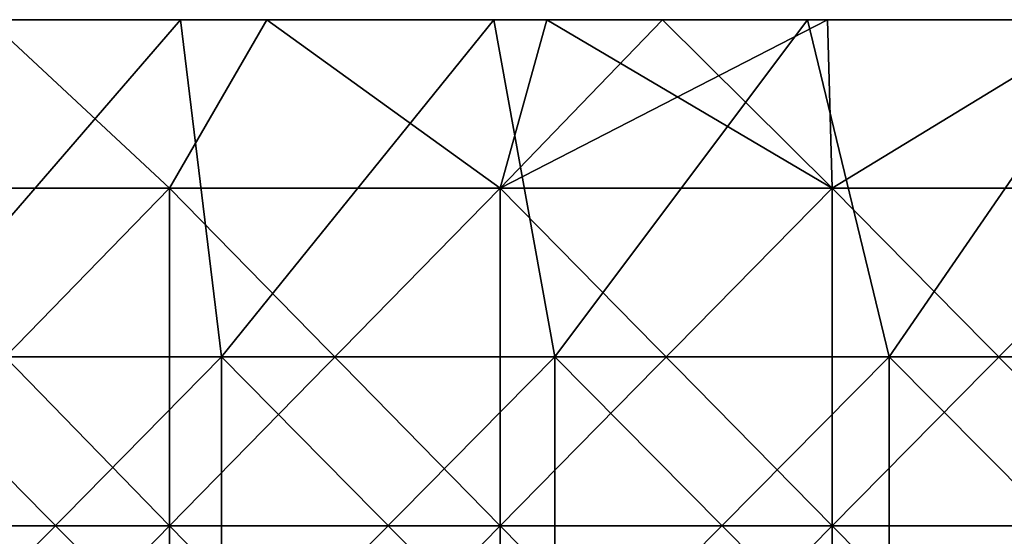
# Model space of a CAD drawing. Header units: inches. Extents: x -4.75 to 4.5, y 0 to 1.88.
# Tile 222 of 256: x -0.61 to -0.37, y 1.6 to 1.72. Entities that reach past the tile are written whole.
import ezdxf

# ---------------------------------------------------------------- set-up
doc = ezdxf.new("R2010")
doc.units = ezdxf.units.IN
doc.header["$LTSCALE"] = 101.851852
doc.header["$MEASUREMENT"] = 0
for name, color, linetype in [('11', 7, 'CONTINUOUS'), ('12', 7, 'CONTINUOUS'), ('90', 7, 'CONTINUOUS')]:
    doc.layers.add(name, color=color, linetype=linetype)

msp = doc.modelspace()

# ---------------------------------------------------------------- linework, layer by layer
at = {"layer": '11', "color": 13, "linetype": 'Continuous', "true_color": 0xd67263}
for points in [[(-0.64838, 1.68354, 2.80504), (-0.61333, 1.7235, 2.81289), (-0.57043, 1.68354, 2.82192), (-0.64838, 1.68354, 2.80504)], [(-0.57043, 1.68354, -2.82192), (-0.61333, 1.7235, -2.81289), (-0.64838, 1.68354, -2.80504), (-0.57043, 1.68354, -2.82192)], [(-0.61333, 1.7235, 2.81289), (-0.54731, 1.7235, 2.82647), (-0.57043, 1.68354, 2.82192), (-0.61333, 1.7235, 2.81289)], [(-0.54731, 1.7235, -2.82647), (-0.61333, 1.7235, -2.81289), (-0.57043, 1.68354, -2.82192), (-0.54731, 1.7235, -2.82647)], [(-0.57043, 1.68354, 2.82192), (-0.54731, 1.7235, 2.82647), (-0.49204, 1.68354, 2.83664), (-0.57043, 1.68354, 2.82192)], [(-0.49204, 1.68354, -2.83664), (-0.54731, 1.7235, -2.82647), (-0.57043, 1.68354, -2.82192), (-0.49204, 1.68354, -2.83664)], [(-0.54731, 1.7235, 2.82647), (-0.48096, 1.7235, 2.83851), (-0.49204, 1.68354, 2.83664), (-0.54731, 1.7235, 2.82647)], [(-0.48096, 1.7235, -2.83851), (-0.54731, 1.7235, -2.82647), (-0.49204, 1.68354, -2.83664), (-0.48096, 1.7235, -2.83851)], [(-0.45353, 1.7235, 2.84303), (-0.41439, 1.7235, 2.849), (-0.49204, 1.68354, 2.83664), (-0.45353, 1.7235, 2.84303)], [(-0.49204, 1.68354, 2.83664), (-0.41439, 1.7235, 2.849), (-0.41327, 1.68354, 2.84918), (-0.49204, 1.68354, 2.83664)], [(-0.48096, 1.7235, 2.83851), (-0.45353, 1.7235, 2.84303), (-0.49204, 1.68354, 2.83664), (-0.48096, 1.7235, 2.83851)], [(-0.41327, 1.68354, -2.84918), (-0.48096, 1.7235, -2.83851), (-0.49204, 1.68354, -2.83664), (-0.41327, 1.68354, -2.84918)], [(-0.45352, 1.7235, -2.84303), (-0.48096, 1.7235, -2.83851), (-0.41327, 1.68354, -2.84918), (-0.45352, 1.7235, -2.84303)], [(-0.41439, 1.7235, -2.849), (-0.45352, 1.7235, -2.84303), (-0.41327, 1.68354, -2.84918), (-0.41439, 1.7235, -2.849)], [(-0.41439, 1.7235, 2.849), (-0.34772, 1.7235, 2.85792), (-0.41327, 1.68354, 2.84918), (-0.41439, 1.7235, 2.849)], [(-0.34772, 1.7235, -2.85792), (-0.41439, 1.7235, -2.849), (-0.41327, 1.68354, -2.84918), (-0.34772, 1.7235, -2.85792)], [(-0.41327, 1.68354, 2.84918), (-0.34772, 1.7235, 2.85792), (-0.33419, 1.68354, 2.85954), (-0.41327, 1.68354, 2.84918)], [(-0.33419, 1.68354, -2.85954), (-0.34772, 1.7235, -2.85792), (-0.41327, 1.68354, -2.84918), (-0.33419, 1.68354, -2.85954)], [(-0.57043, 1.68354, -2.82192), (-0.64838, 1.68354, -2.80504), (-0.57043, 1.60346, -2.82192), (-0.57043, 1.68354, -2.82192)], [(-0.57043, 1.60346, -2.82192), (-0.64838, 1.68354, -2.80504), (-0.64838, 1.60346, -2.80504), (-0.57043, 1.60346, -2.82192)], [(-0.64838, 1.68354, 2.80504), (-0.57043, 1.68354, 2.82192), (-0.64838, 1.60346, 2.80504), (-0.64838, 1.68354, 2.80504)], [(-0.64838, 1.60346, 2.80504), (-0.57043, 1.68354, 2.82192), (-0.57043, 1.60346, 2.82192), (-0.64838, 1.60346, 2.80504)], [(-0.49204, 1.68354, -2.83664), (-0.57043, 1.68354, -2.82192), (-0.49204, 1.60346, -2.83664), (-0.49204, 1.68354, -2.83664)], [(-0.49204, 1.60346, -2.83664), (-0.57043, 1.68354, -2.82192), (-0.57043, 1.60346, -2.82192), (-0.49204, 1.60346, -2.83664)], [(-0.57043, 1.68354, 2.82192), (-0.49204, 1.68354, 2.83664), (-0.57043, 1.60346, 2.82192), (-0.57043, 1.68354, 2.82192)], [(-0.57043, 1.60346, 2.82192), (-0.49204, 1.68354, 2.83664), (-0.49204, 1.60346, 2.83664), (-0.57043, 1.60346, 2.82192)], [(-0.41327, 1.68354, -2.84918), (-0.49204, 1.68354, -2.83664), (-0.41327, 1.60346, -2.84918), (-0.41327, 1.68354, -2.84918)], [(-0.41327, 1.60346, -2.84918), (-0.49204, 1.68354, -2.83664), (-0.49204, 1.60346, -2.83664), (-0.41327, 1.60346, -2.84918)], [(-0.49204, 1.68354, 2.83664), (-0.41327, 1.68354, 2.84918), (-0.49204, 1.60346, 2.83664), (-0.49204, 1.68354, 2.83664)], [(-0.49204, 1.60346, 2.83664), (-0.41327, 1.68354, 2.84918), (-0.41327, 1.60346, 2.84918), (-0.49204, 1.60346, 2.83664)], [(-0.33419, 1.68354, -2.85954), (-0.41327, 1.68354, -2.84918), (-0.33419, 1.60346, -2.85954), (-0.33419, 1.68354, -2.85954)], [(-0.33419, 1.60346, -2.85954), (-0.41327, 1.68354, -2.84918), (-0.41327, 1.60346, -2.84918), (-0.33419, 1.60346, -2.85954)], [(-0.41327, 1.68354, 2.84918), (-0.33419, 1.68354, 2.85954), (-0.41327, 1.60346, 2.84918), (-0.41327, 1.68354, 2.84918)], [(-0.41327, 1.60346, 2.84918), (-0.33419, 1.68354, 2.85954), (-0.33419, 1.60346, 2.85954), (-0.41327, 1.60346, 2.84918)], [(-0.57043, 1.52338, 2.82192), (-0.64838, 1.52338, 2.80504), (-0.57043, 1.60346, 2.82192), (-0.57043, 1.52338, 2.82192)], [(-0.64838, 1.52338, 2.80504), (-0.64838, 1.60346, 2.80504), (-0.57043, 1.60346, 2.82192), (-0.64838, 1.52338, 2.80504)], [(-0.64838, 1.52338, -2.80504), (-0.57043, 1.52338, -2.82192), (-0.64838, 1.60346, -2.80504), (-0.64838, 1.52338, -2.80504)], [(-0.57043, 1.52338, -2.82192), (-0.57043, 1.60346, -2.82192), (-0.64838, 1.60346, -2.80504), (-0.57043, 1.52338, -2.82192)], [(-0.49204, 1.52338, 2.83664), (-0.57043, 1.52338, 2.82192), (-0.49204, 1.60346, 2.83664), (-0.49204, 1.52338, 2.83664)], [(-0.57043, 1.52338, 2.82192), (-0.57043, 1.60346, 2.82192), (-0.49204, 1.60346, 2.83664), (-0.57043, 1.52338, 2.82192)], [(-0.57043, 1.52338, -2.82192), (-0.49204, 1.52338, -2.83664), (-0.57043, 1.60346, -2.82192), (-0.57043, 1.52338, -2.82192)], [(-0.49204, 1.52338, -2.83664), (-0.49204, 1.60346, -2.83664), (-0.57043, 1.60346, -2.82192), (-0.49204, 1.52338, -2.83664)], [(-0.41327, 1.52338, 2.84918), (-0.49204, 1.52338, 2.83664), (-0.41327, 1.60346, 2.84918), (-0.41327, 1.52338, 2.84918)], [(-0.49204, 1.52338, 2.83664), (-0.49204, 1.60346, 2.83664), (-0.41327, 1.60346, 2.84918), (-0.49204, 1.52338, 2.83664)], [(-0.49204, 1.52338, -2.83664), (-0.41327, 1.52338, -2.84918), (-0.49204, 1.60346, -2.83664), (-0.49204, 1.52338, -2.83664)], [(-0.41327, 1.52338, -2.84918), (-0.41327, 1.60346, -2.84918), (-0.49204, 1.60346, -2.83664), (-0.41327, 1.52338, -2.84918)], [(-0.33419, 1.52338, 2.85954), (-0.41327, 1.52338, 2.84918), (-0.33419, 1.60346, 2.85954), (-0.33419, 1.52338, 2.85954)], [(-0.41327, 1.52338, 2.84918), (-0.41327, 1.60346, 2.84918), (-0.33419, 1.60346, 2.85954), (-0.41327, 1.52338, 2.84918)], [(-0.41327, 1.52338, -2.84918), (-0.33419, 1.52338, -2.85954), (-0.41327, 1.60346, -2.84918), (-0.41327, 1.52338, -2.84918)], [(-0.33419, 1.52338, -2.85954), (-0.33419, 1.60346, -2.85954), (-0.41327, 1.60346, -2.84918), (-0.33419, 1.52338, -2.85954)]]:
    msp.add_3dface(points, dxfattribs=at)
at = {"layer": '12', "color": 13, "linetype": 'Continuous', "true_color": 0xd67263}
for points in [[(-0.64183, 1.7235, -3.50418), (-0.56779, 1.7235, -3.51693), (-0.63692, 1.6435, -3.5051), (-0.64183, 1.7235, -3.50418)], [(-0.56779, 1.7235, 3.51693), (-0.64183, 1.7235, 3.50418), (-0.63692, 1.6435, 3.5051), (-0.56779, 1.7235, 3.51693)], [(-0.63692, 1.6435, -3.5051), (-0.56779, 1.7235, -3.51693), (-0.55812, 1.6435, -3.51851), (-0.63692, 1.6435, -3.5051)], [(-0.55812, 1.6435, 3.51851), (-0.56779, 1.7235, 3.51693), (-0.63692, 1.6435, 3.5051), (-0.55812, 1.6435, 3.51851)], [(-0.56779, 1.7235, -3.51693), (-0.49353, 1.7235, -3.52813), (-0.55812, 1.6435, -3.51851), (-0.56779, 1.7235, -3.51693)], [(-0.49353, 1.7235, 3.52813), (-0.56779, 1.7235, 3.51693), (-0.55812, 1.6435, 3.51851), (-0.49353, 1.7235, 3.52813)], [(-0.55812, 1.6435, -3.51851), (-0.49353, 1.7235, -3.52813), (-0.47905, 1.6435, -3.53014), (-0.55812, 1.6435, -3.51851)], [(-0.47905, 1.6435, 3.53014), (-0.49353, 1.7235, 3.52813), (-0.55812, 1.6435, 3.51851), (-0.47905, 1.6435, 3.53014)], [(-0.49353, 1.7235, -3.52813), (-0.41913, 1.7235, -3.53775), (-0.47905, 1.6435, -3.53014), (-0.49353, 1.7235, -3.52813)], [(-0.41913, 1.7235, 3.53775), (-0.49353, 1.7235, 3.52813), (-0.47905, 1.6435, 3.53014), (-0.41913, 1.7235, 3.53775)], [(-0.47905, 1.6435, -3.53014), (-0.41913, 1.7235, -3.53775), (-0.39973, 1.6435, -3.54), (-0.47905, 1.6435, -3.53014)], [(-0.39973, 1.6435, 3.54), (-0.41913, 1.7235, 3.53775), (-0.47905, 1.6435, 3.53014), (-0.39973, 1.6435, 3.54)], [(-0.41913, 1.7235, -3.53775), (-0.3447, 1.7235, -3.54578), (-0.39973, 1.6435, -3.54), (-0.41913, 1.7235, -3.53775)], [(-0.3447, 1.7235, 3.54578), (-0.41913, 1.7235, 3.53775), (-0.39973, 1.6435, 3.54), (-0.3447, 1.7235, 3.54578)], [(-0.39973, 1.6435, -3.54), (-0.3447, 1.7235, -3.54578), (-0.32021, 1.6435, -3.54808), (-0.39973, 1.6435, -3.54)], [(-0.32021, 1.6435, 3.54808), (-0.3447, 1.7235, 3.54578), (-0.39973, 1.6435, 3.54), (-0.32021, 1.6435, 3.54808)], [(-0.55812, 1.6435, 3.51851), (-0.63692, 1.6435, 3.5051), (-0.55812, 1.56342, 3.51851), (-0.55812, 1.6435, 3.51851)], [(-0.55812, 1.56342, 3.51851), (-0.63692, 1.6435, 3.5051), (-0.63692, 1.56342, 3.5051), (-0.55812, 1.56342, 3.51851)], [(-0.63692, 1.6435, -3.5051), (-0.55812, 1.6435, -3.51851), (-0.63692, 1.56342, -3.5051), (-0.63692, 1.6435, -3.5051)], [(-0.63692, 1.56342, -3.5051), (-0.55812, 1.6435, -3.51851), (-0.55812, 1.56342, -3.51851), (-0.63692, 1.56342, -3.5051)], [(-0.47905, 1.6435, 3.53014), (-0.55812, 1.6435, 3.51851), (-0.47905, 1.56342, 3.53014), (-0.47905, 1.6435, 3.53014)], [(-0.47905, 1.56342, 3.53014), (-0.55812, 1.6435, 3.51851), (-0.55812, 1.56342, 3.51851), (-0.47905, 1.56342, 3.53014)], [(-0.55812, 1.6435, -3.51851), (-0.47905, 1.6435, -3.53014), (-0.55812, 1.56342, -3.51851), (-0.55812, 1.6435, -3.51851)], [(-0.55812, 1.56342, -3.51851), (-0.47905, 1.6435, -3.53014), (-0.47905, 1.56342, -3.53014), (-0.55812, 1.56342, -3.51851)], [(-0.39973, 1.6435, 3.54), (-0.47905, 1.6435, 3.53014), (-0.39973, 1.56342, 3.54), (-0.39973, 1.6435, 3.54)], [(-0.39973, 1.56342, 3.54), (-0.47905, 1.6435, 3.53014), (-0.47905, 1.56342, 3.53014), (-0.39973, 1.56342, 3.54)], [(-0.47905, 1.6435, -3.53014), (-0.39973, 1.6435, -3.54), (-0.47905, 1.56342, -3.53014), (-0.47905, 1.6435, -3.53014)], [(-0.47905, 1.56342, -3.53014), (-0.39973, 1.6435, -3.54), (-0.39973, 1.56342, -3.54), (-0.47905, 1.56342, -3.53014)], [(-0.32021, 1.6435, 3.54808), (-0.39973, 1.6435, 3.54), (-0.32021, 1.56342, 3.54808), (-0.32021, 1.6435, 3.54808)], [(-0.32021, 1.56342, 3.54808), (-0.39973, 1.6435, 3.54), (-0.39973, 1.56342, 3.54), (-0.32021, 1.56342, 3.54808)], [(-0.39973, 1.6435, -3.54), (-0.32021, 1.6435, -3.54808), (-0.39973, 1.56342, -3.54), (-0.39973, 1.6435, -3.54)], [(-0.39973, 1.56342, -3.54), (-0.32021, 1.6435, -3.54808), (-0.32021, 1.56342, -3.54808), (-0.39973, 1.56342, -3.54)]]:
    msp.add_3dface(points, dxfattribs=at)
at = {"layer": '90', "color": 13, "linetype": 'Continuous', "true_color": 0xd67263}
for points in [[(-0.67972, 1.7235, -2.84284), (-0.61333, 1.7235, -2.81289), (-0.60431, 1.7235, -2.84284), (-0.67972, 1.7235, -2.84284)], [(-0.67972, 1.7235, -2.84284), (-0.60431, 1.7235, -2.84284), (-0.63924, 1.7235, -2.92292), (-0.67972, 1.7235, -2.84284)], [(-0.59956, 1.7235, 3.16316), (-0.63394, 1.7235, 3.08308), (-0.67949, 1.7235, 3.16316), (-0.59956, 1.7235, 3.16316)], [(-0.59956, 1.7235, 3.16316), (-0.67949, 1.7235, 3.16316), (-0.67698, 1.7235, 3.24324), (-0.59956, 1.7235, 3.16316)], [(-0.67949, 1.7235, -3.16316), (-0.61434, 1.7235, -3.08308), (-0.59956, 1.7235, -3.16316), (-0.67949, 1.7235, -3.16316)], [(-0.67949, 1.7235, -3.16316), (-0.59956, 1.7235, -3.16316), (-0.67698, 1.7235, -3.24324), (-0.67949, 1.7235, -3.16316)], [(-0.59732, 1.7235, 3.24324), (-0.59956, 1.7235, 3.16316), (-0.67698, 1.7235, 3.24324), (-0.59732, 1.7235, 3.24324)], [(-0.59732, 1.7235, 3.24324), (-0.67698, 1.7235, 3.24324), (-0.66102, 1.7235, 3.32332), (-0.59732, 1.7235, 3.24324)], [(-0.67698, 1.7235, -3.24324), (-0.59956, 1.7235, -3.16316), (-0.59732, 1.7235, -3.24324), (-0.67698, 1.7235, -3.24324)], [(-0.67698, 1.7235, -3.24324), (-0.59732, 1.7235, -3.24324), (-0.66102, 1.7235, -3.32332), (-0.67698, 1.7235, -3.24324)], [(-0.67637, 1.7235, 2.92292), (-0.59898, 1.7235, 2.92292), (-0.60746, 1.7235, 2.84284), (-0.67637, 1.7235, 2.92292)], [(-0.59898, 1.7235, 2.92292), (-0.67637, 1.7235, 2.92292), (-0.61277, 1.7235, 3.003), (-0.59898, 1.7235, 2.92292)], [(-0.64183, 1.7235, 3.50418), (-0.58832, 1.7235, 3.48348), (-0.66677, 1.7235, 3.48348), (-0.64183, 1.7235, 3.50418)], [(-0.58832, 1.7235, 3.48348), (-0.66233, 1.7235, 3.4034), (-0.66677, 1.7235, 3.48348), (-0.58832, 1.7235, 3.48348)], [(-0.64183, 1.7235, -3.50418), (-0.66676, 1.7235, -3.48348), (-0.58831, 1.7235, -3.48348), (-0.64183, 1.7235, -3.50418)], [(-0.66676, 1.7235, -3.48348), (-0.66232, 1.7235, -3.4034), (-0.58831, 1.7235, -3.48348), (-0.66676, 1.7235, -3.48348)], [(-0.58439, 1.7235, 3.4034), (-0.66102, 1.7235, 3.32332), (-0.66233, 1.7235, 3.4034), (-0.58439, 1.7235, 3.4034)], [(-0.58439, 1.7235, 3.4034), (-0.66233, 1.7235, 3.4034), (-0.58832, 1.7235, 3.48348), (-0.58439, 1.7235, 3.4034)], [(-0.66232, 1.7235, -3.4034), (-0.66102, 1.7235, -3.32332), (-0.58438, 1.7235, -3.4034), (-0.66232, 1.7235, -3.4034)], [(-0.66232, 1.7235, -3.4034), (-0.58438, 1.7235, -3.4034), (-0.58831, 1.7235, -3.48348), (-0.66232, 1.7235, -3.4034)], [(-0.58326, 1.7235, 3.32332), (-0.59732, 1.7235, 3.24324), (-0.66102, 1.7235, 3.32332), (-0.58326, 1.7235, 3.32332)], [(-0.58326, 1.7235, 3.32332), (-0.66102, 1.7235, 3.32332), (-0.58439, 1.7235, 3.4034), (-0.58326, 1.7235, 3.32332)], [(-0.66102, 1.7235, -3.32332), (-0.59732, 1.7235, -3.24324), (-0.58325, 1.7235, -3.32332), (-0.66102, 1.7235, -3.32332)], [(-0.66102, 1.7235, -3.32332), (-0.58325, 1.7235, -3.32332), (-0.58438, 1.7235, -3.4034), (-0.66102, 1.7235, -3.32332)], [(-0.56779, 1.7235, -3.51693), (-0.64183, 1.7235, -3.50418), (-0.58831, 1.7235, -3.48348), (-0.56779, 1.7235, -3.51693)], [(-0.64183, 1.7235, 3.50418), (-0.56779, 1.7235, 3.51693), (-0.58832, 1.7235, 3.48348), (-0.64183, 1.7235, 3.50418)], [(-0.63924, 1.7235, -2.92292), (-0.60431, 1.7235, -2.84284), (-0.56185, 1.7235, -2.92292), (-0.63924, 1.7235, -2.92292)], [(-0.63924, 1.7235, -2.92292), (-0.56185, 1.7235, -2.92292), (-0.62523, 1.7235, -3.003), (-0.63924, 1.7235, -2.92292)], [(-0.63394, 1.7235, 3.08308), (-0.55593, 1.7235, 3.08308), (-0.61277, 1.7235, 3.003), (-0.63394, 1.7235, 3.08308)], [(-0.55593, 1.7235, 3.08308), (-0.63394, 1.7235, 3.08308), (-0.59956, 1.7235, 3.16316), (-0.55593, 1.7235, 3.08308)], [(-0.56185, 1.7235, -2.92292), (-0.54786, 1.7235, -3.003), (-0.62523, 1.7235, -3.003), (-0.56185, 1.7235, -2.92292)], [(-0.54786, 1.7235, -3.003), (-0.61434, 1.7235, -3.08308), (-0.62523, 1.7235, -3.003), (-0.54786, 1.7235, -3.003)], [(-0.53632, 1.7235, -3.08308), (-0.61434, 1.7235, -3.08308), (-0.54786, 1.7235, -3.003), (-0.53632, 1.7235, -3.08308)], [(-0.61434, 1.7235, -3.08308), (-0.53632, 1.7235, -3.08308), (-0.59956, 1.7235, -3.16316), (-0.61434, 1.7235, -3.08308)], [(-0.54731, 1.7235, 2.82647), (-0.61333, 1.7235, 2.81289), (-0.60746, 1.7235, 2.84284), (-0.54731, 1.7235, 2.82647)], [(-0.61333, 1.7235, -2.81289), (-0.54731, 1.7235, -2.82647), (-0.60431, 1.7235, -2.84284), (-0.61333, 1.7235, -2.81289)], [(-0.59898, 1.7235, 2.92292), (-0.61277, 1.7235, 3.003), (-0.53539, 1.7235, 3.003), (-0.59898, 1.7235, 2.92292)], [(-0.61277, 1.7235, 3.003), (-0.55593, 1.7235, 3.08308), (-0.53539, 1.7235, 3.003), (-0.61277, 1.7235, 3.003)], [(-0.54731, 1.7235, 2.82647), (-0.60746, 1.7235, 2.84284), (-0.53049, 1.7235, 2.84284), (-0.54731, 1.7235, 2.82647)], [(-0.60746, 1.7235, 2.84284), (-0.59898, 1.7235, 2.92292), (-0.53049, 1.7235, 2.84284), (-0.60746, 1.7235, 2.84284)], [(-0.60431, 1.7235, -2.84284), (-0.54731, 1.7235, -2.82647), (-0.5289, 1.7235, -2.84284), (-0.60431, 1.7235, -2.84284)], [(-0.60431, 1.7235, -2.84284), (-0.5289, 1.7235, -2.84284), (-0.56185, 1.7235, -2.92292), (-0.60431, 1.7235, -2.84284)], [(-0.51963, 1.7235, 3.16316), (-0.55593, 1.7235, 3.08308), (-0.59956, 1.7235, 3.16316), (-0.51963, 1.7235, 3.16316)], [(-0.51963, 1.7235, 3.16316), (-0.59956, 1.7235, 3.16316), (-0.59732, 1.7235, 3.24324), (-0.51963, 1.7235, 3.16316)], [(-0.59956, 1.7235, -3.16316), (-0.53632, 1.7235, -3.08308), (-0.51963, 1.7235, -3.16316), (-0.59956, 1.7235, -3.16316)], [(-0.59956, 1.7235, -3.16316), (-0.51963, 1.7235, -3.16316), (-0.59732, 1.7235, -3.24324), (-0.59956, 1.7235, -3.16316)], [(-0.59898, 1.7235, 2.92292), (-0.52159, 1.7235, 2.92292), (-0.53049, 1.7235, 2.84284), (-0.59898, 1.7235, 2.92292)], [(-0.52159, 1.7235, 2.92292), (-0.59898, 1.7235, 2.92292), (-0.53539, 1.7235, 3.003), (-0.52159, 1.7235, 2.92292)], [(-0.51766, 1.7235, 3.24324), (-0.51963, 1.7235, 3.16316), (-0.59732, 1.7235, 3.24324), (-0.51766, 1.7235, 3.24324)], [(-0.51766, 1.7235, 3.24324), (-0.59732, 1.7235, 3.24324), (-0.58326, 1.7235, 3.32332), (-0.51766, 1.7235, 3.24324)], [(-0.59732, 1.7235, -3.24324), (-0.51963, 1.7235, -3.16316), (-0.51766, 1.7235, -3.24324), (-0.59732, 1.7235, -3.24324)], [(-0.59732, 1.7235, -3.24324), (-0.51766, 1.7235, -3.24324), (-0.58325, 1.7235, -3.32332), (-0.59732, 1.7235, -3.24324)], [(-0.56779, 1.7235, 3.51693), (-0.50988, 1.7235, 3.48348), (-0.58832, 1.7235, 3.48348), (-0.56779, 1.7235, 3.51693)], [(-0.50988, 1.7235, 3.48348), (-0.58439, 1.7235, 3.4034), (-0.58832, 1.7235, 3.48348), (-0.50988, 1.7235, 3.48348)], [(-0.56779, 1.7235, -3.51693), (-0.58831, 1.7235, -3.48348), (-0.50987, 1.7235, -3.48348), (-0.56779, 1.7235, -3.51693)], [(-0.58831, 1.7235, -3.48348), (-0.58438, 1.7235, -3.4034), (-0.50987, 1.7235, -3.48348), (-0.58831, 1.7235, -3.48348)], [(-0.50645, 1.7235, 3.4034), (-0.58326, 1.7235, 3.32332), (-0.58439, 1.7235, 3.4034), (-0.50645, 1.7235, 3.4034)], [(-0.50645, 1.7235, 3.4034), (-0.58439, 1.7235, 3.4034), (-0.50988, 1.7235, 3.48348), (-0.50645, 1.7235, 3.4034)], [(-0.58438, 1.7235, -3.4034), (-0.58325, 1.7235, -3.32332), (-0.50644, 1.7235, -3.4034), (-0.58438, 1.7235, -3.4034)], [(-0.58438, 1.7235, -3.4034), (-0.50644, 1.7235, -3.4034), (-0.50987, 1.7235, -3.48348), (-0.58438, 1.7235, -3.4034)], [(-0.50549, 1.7235, 3.32332), (-0.51766, 1.7235, 3.24324), (-0.58326, 1.7235, 3.32332), (-0.50549, 1.7235, 3.32332)], [(-0.50549, 1.7235, 3.32332), (-0.58326, 1.7235, 3.32332), (-0.50645, 1.7235, 3.4034), (-0.50549, 1.7235, 3.32332)], [(-0.58325, 1.7235, -3.32332), (-0.51766, 1.7235, -3.24324), (-0.50549, 1.7235, -3.32332), (-0.58325, 1.7235, -3.32332)], [(-0.58325, 1.7235, -3.32332), (-0.50549, 1.7235, -3.32332), (-0.50644, 1.7235, -3.4034), (-0.58325, 1.7235, -3.32332)], [(-0.49353, 1.7235, -3.52813), (-0.56779, 1.7235, -3.51693), (-0.50987, 1.7235, -3.48348), (-0.49353, 1.7235, -3.52813)], [(-0.56779, 1.7235, 3.51693), (-0.49353, 1.7235, 3.52813), (-0.50988, 1.7235, 3.48348), (-0.56779, 1.7235, 3.51693)], [(-0.56185, 1.7235, -2.92292), (-0.5289, 1.7235, -2.84284), (-0.48446, 1.7235, -2.92292), (-0.56185, 1.7235, -2.92292)], [(-0.56185, 1.7235, -2.92292), (-0.48446, 1.7235, -2.92292), (-0.54786, 1.7235, -3.003), (-0.56185, 1.7235, -2.92292)], [(-0.55593, 1.7235, 3.08308), (-0.47791, 1.7235, 3.08308), (-0.53539, 1.7235, 3.003), (-0.55593, 1.7235, 3.08308)], [(-0.47791, 1.7235, 3.08308), (-0.55593, 1.7235, 3.08308), (-0.51963, 1.7235, 3.16316), (-0.47791, 1.7235, 3.08308)], [(-0.48446, 1.7235, -2.92292), (-0.47048, 1.7235, -3.003), (-0.54786, 1.7235, -3.003), (-0.48446, 1.7235, -2.92292)], [(-0.47048, 1.7235, -3.003), (-0.53632, 1.7235, -3.08308), (-0.54786, 1.7235, -3.003), (-0.47048, 1.7235, -3.003)], [(-0.48096, 1.7235, 2.83851), (-0.54731, 1.7235, 2.82647), (-0.53049, 1.7235, 2.84284), (-0.48096, 1.7235, 2.83851)], [(-0.54731, 1.7235, -2.82647), (-0.48096, 1.7235, -2.83851), (-0.5289, 1.7235, -2.84284), (-0.54731, 1.7235, -2.82647)], [(-0.45831, 1.7235, -3.08308), (-0.53632, 1.7235, -3.08308), (-0.47048, 1.7235, -3.003), (-0.45831, 1.7235, -3.08308)], [(-0.53632, 1.7235, -3.08308), (-0.45831, 1.7235, -3.08308), (-0.51963, 1.7235, -3.16316), (-0.53632, 1.7235, -3.08308)], [(-0.52159, 1.7235, 2.92292), (-0.53539, 1.7235, 3.003), (-0.45802, 1.7235, 3.003), (-0.52159, 1.7235, 2.92292)], [(-0.53539, 1.7235, 3.003), (-0.47791, 1.7235, 3.08308), (-0.45802, 1.7235, 3.003), (-0.53539, 1.7235, 3.003)], [(-0.45353, 1.7235, 2.84303), (-0.48096, 1.7235, 2.83851), (-0.53049, 1.7235, 2.84284), (-0.45353, 1.7235, 2.84303)], [(-0.52159, 1.7235, 2.92292), (-0.45353, 1.7235, 2.84303), (-0.53049, 1.7235, 2.84284), (-0.52159, 1.7235, 2.92292)], [(-0.48096, 1.7235, -2.83851), (-0.45352, 1.7235, -2.84303), (-0.5289, 1.7235, -2.84284), (-0.48096, 1.7235, -2.83851)], [(-0.5289, 1.7235, -2.84284), (-0.45352, 1.7235, -2.84303), (-0.48446, 1.7235, -2.92292), (-0.5289, 1.7235, -2.84284)], [(-0.4442, 1.7235, 2.92292), (-0.45353, 1.7235, 2.84303), (-0.52159, 1.7235, 2.92292), (-0.4442, 1.7235, 2.92292)], [(-0.4442, 1.7235, 2.92292), (-0.52159, 1.7235, 2.92292), (-0.45802, 1.7235, 3.003), (-0.4442, 1.7235, 2.92292)], [(-0.4397, 1.7235, 3.16316), (-0.47791, 1.7235, 3.08308), (-0.51963, 1.7235, 3.16316), (-0.4397, 1.7235, 3.16316)], [(-0.4397, 1.7235, 3.16316), (-0.51963, 1.7235, 3.16316), (-0.51766, 1.7235, 3.24324), (-0.4397, 1.7235, 3.16316)], [(-0.51963, 1.7235, -3.16316), (-0.45831, 1.7235, -3.08308), (-0.4397, 1.7235, -3.16316), (-0.51963, 1.7235, -3.16316)], [(-0.51963, 1.7235, -3.16316), (-0.4397, 1.7235, -3.16316), (-0.51766, 1.7235, -3.24324), (-0.51963, 1.7235, -3.16316)], [(-0.43801, 1.7235, 3.24324), (-0.4397, 1.7235, 3.16316), (-0.51766, 1.7235, 3.24324), (-0.43801, 1.7235, 3.24324)], [(-0.43801, 1.7235, 3.24324), (-0.51766, 1.7235, 3.24324), (-0.50549, 1.7235, 3.32332), (-0.43801, 1.7235, 3.24324)], [(-0.51766, 1.7235, -3.24324), (-0.4397, 1.7235, -3.16316), (-0.43801, 1.7235, -3.24324), (-0.51766, 1.7235, -3.24324)], [(-0.51766, 1.7235, -3.24324), (-0.43801, 1.7235, -3.24324), (-0.50549, 1.7235, -3.32332), (-0.51766, 1.7235, -3.24324)], [(-0.49353, 1.7235, 3.52813), (-0.43144, 1.7235, 3.48348), (-0.50988, 1.7235, 3.48348), (-0.49353, 1.7235, 3.52813)], [(-0.43144, 1.7235, 3.48348), (-0.50645, 1.7235, 3.4034), (-0.50988, 1.7235, 3.48348), (-0.43144, 1.7235, 3.48348)], [(-0.49353, 1.7235, -3.52813), (-0.50987, 1.7235, -3.48348), (-0.43143, 1.7235, -3.48348), (-0.49353, 1.7235, -3.52813)], [(-0.50987, 1.7235, -3.48348), (-0.50644, 1.7235, -3.4034), (-0.43143, 1.7235, -3.48348), (-0.50987, 1.7235, -3.48348)], [(-0.42851, 1.7235, 3.4034), (-0.50549, 1.7235, 3.32332), (-0.50645, 1.7235, 3.4034), (-0.42851, 1.7235, 3.4034)], [(-0.42851, 1.7235, 3.4034), (-0.50645, 1.7235, 3.4034), (-0.43144, 1.7235, 3.48348), (-0.42851, 1.7235, 3.4034)], [(-0.50644, 1.7235, -3.4034), (-0.50549, 1.7235, -3.32332), (-0.4285, 1.7235, -3.4034), (-0.50644, 1.7235, -3.4034)], [(-0.50644, 1.7235, -3.4034), (-0.4285, 1.7235, -3.4034), (-0.43143, 1.7235, -3.48348), (-0.50644, 1.7235, -3.4034)], [(-0.42773, 1.7235, 3.32332), (-0.43801, 1.7235, 3.24324), (-0.50549, 1.7235, 3.32332), (-0.42773, 1.7235, 3.32332)], [(-0.42773, 1.7235, 3.32332), (-0.50549, 1.7235, 3.32332), (-0.42851, 1.7235, 3.4034), (-0.42773, 1.7235, 3.32332)], [(-0.50549, 1.7235, -3.32332), (-0.43801, 1.7235, -3.24324), (-0.42773, 1.7235, -3.32332), (-0.50549, 1.7235, -3.32332)], [(-0.50549, 1.7235, -3.32332), (-0.42773, 1.7235, -3.32332), (-0.4285, 1.7235, -3.4034), (-0.50549, 1.7235, -3.32332)], [(-0.41913, 1.7235, -3.53775), (-0.49353, 1.7235, -3.52813), (-0.43143, 1.7235, -3.48348), (-0.41913, 1.7235, -3.53775)], [(-0.49353, 1.7235, 3.52813), (-0.41913, 1.7235, 3.53775), (-0.43144, 1.7235, 3.48348), (-0.49353, 1.7235, 3.52813)], [(-0.45352, 1.7235, -2.84303), (-0.41439, 1.7235, -2.849), (-0.48446, 1.7235, -2.92292), (-0.45352, 1.7235, -2.84303)], [(-0.48446, 1.7235, -2.92292), (-0.41439, 1.7235, -2.849), (-0.40707, 1.7235, -2.92292), (-0.48446, 1.7235, -2.92292)], [(-0.48446, 1.7235, -2.92292), (-0.40707, 1.7235, -2.92292), (-0.47048, 1.7235, -3.003), (-0.48446, 1.7235, -2.92292)], [(-0.47791, 1.7235, 3.08308), (-0.3999, 1.7235, 3.08308), (-0.45802, 1.7235, 3.003), (-0.47791, 1.7235, 3.08308)], [(-0.3999, 1.7235, 3.08308), (-0.47791, 1.7235, 3.08308), (-0.4397, 1.7235, 3.16316), (-0.3999, 1.7235, 3.08308)], [(-0.40707, 1.7235, -2.92292), (-0.39311, 1.7235, -3.003), (-0.47048, 1.7235, -3.003), (-0.40707, 1.7235, -2.92292)], [(-0.39311, 1.7235, -3.003), (-0.45831, 1.7235, -3.08308), (-0.47048, 1.7235, -3.003), (-0.39311, 1.7235, -3.003)], [(-0.38029, 1.7235, -3.08308), (-0.45831, 1.7235, -3.08308), (-0.39311, 1.7235, -3.003), (-0.38029, 1.7235, -3.08308)], [(-0.45831, 1.7235, -3.08308), (-0.38029, 1.7235, -3.08308), (-0.4397, 1.7235, -3.16316), (-0.45831, 1.7235, -3.08308)], [(-0.4442, 1.7235, 2.92292), (-0.45802, 1.7235, 3.003), (-0.38064, 1.7235, 3.003), (-0.4442, 1.7235, 2.92292)], [(-0.45802, 1.7235, 3.003), (-0.3999, 1.7235, 3.08308), (-0.38064, 1.7235, 3.003), (-0.45802, 1.7235, 3.003)], [(-0.41439, 1.7235, 2.849), (-0.45353, 1.7235, 2.84303), (-0.4442, 1.7235, 2.92292), (-0.41439, 1.7235, 2.849)], [(-0.36682, 1.7235, 2.92292), (-0.41439, 1.7235, 2.849), (-0.4442, 1.7235, 2.92292), (-0.36682, 1.7235, 2.92292)], [(-0.36682, 1.7235, 2.92292), (-0.4442, 1.7235, 2.92292), (-0.38064, 1.7235, 3.003), (-0.36682, 1.7235, 2.92292)], [(-0.35977, 1.7235, 3.16316), (-0.3999, 1.7235, 3.08308), (-0.4397, 1.7235, 3.16316), (-0.35977, 1.7235, 3.16316)], [(-0.35977, 1.7235, 3.16316), (-0.4397, 1.7235, 3.16316), (-0.43801, 1.7235, 3.24324), (-0.35977, 1.7235, 3.16316)], [(-0.4397, 1.7235, -3.16316), (-0.38029, 1.7235, -3.08308), (-0.35977, 1.7235, -3.16316), (-0.4397, 1.7235, -3.16316)], [(-0.4397, 1.7235, -3.16316), (-0.35977, 1.7235, -3.16316), (-0.43801, 1.7235, -3.24324), (-0.4397, 1.7235, -3.16316)], [(-0.35835, 1.7235, 3.24324), (-0.35977, 1.7235, 3.16316), (-0.43801, 1.7235, 3.24324), (-0.35835, 1.7235, 3.24324)], [(-0.35835, 1.7235, 3.24324), (-0.43801, 1.7235, 3.24324), (-0.42773, 1.7235, 3.32332), (-0.35835, 1.7235, 3.24324)], [(-0.43801, 1.7235, -3.24324), (-0.35977, 1.7235, -3.16316), (-0.35835, 1.7235, -3.24324), (-0.43801, 1.7235, -3.24324)], [(-0.43801, 1.7235, -3.24324), (-0.35835, 1.7235, -3.24324), (-0.42773, 1.7235, -3.32332), (-0.43801, 1.7235, -3.24324)], [(-0.41913, 1.7235, 3.53775), (-0.35299, 1.7235, 3.48348), (-0.43144, 1.7235, 3.48348), (-0.41913, 1.7235, 3.53775)], [(-0.35299, 1.7235, 3.48348), (-0.42851, 1.7235, 3.4034), (-0.43144, 1.7235, 3.48348), (-0.35299, 1.7235, 3.48348)], [(-0.41913, 1.7235, -3.53775), (-0.43143, 1.7235, -3.48348), (-0.35298, 1.7235, -3.48348), (-0.41913, 1.7235, -3.53775)], [(-0.43143, 1.7235, -3.48348), (-0.4285, 1.7235, -3.4034), (-0.35298, 1.7235, -3.48348), (-0.43143, 1.7235, -3.48348)], [(-0.35056, 1.7235, 3.4034), (-0.42773, 1.7235, 3.32332), (-0.42851, 1.7235, 3.4034), (-0.35056, 1.7235, 3.4034)], [(-0.35056, 1.7235, 3.4034), (-0.42851, 1.7235, 3.4034), (-0.35299, 1.7235, 3.48348), (-0.35056, 1.7235, 3.4034)], [(-0.4285, 1.7235, -3.4034), (-0.42773, 1.7235, -3.32332), (-0.35056, 1.7235, -3.4034), (-0.4285, 1.7235, -3.4034)], [(-0.4285, 1.7235, -3.4034), (-0.35056, 1.7235, -3.4034), (-0.35298, 1.7235, -3.48348), (-0.4285, 1.7235, -3.4034)], [(-0.34997, 1.7235, 3.32332), (-0.35835, 1.7235, 3.24324), (-0.42773, 1.7235, 3.32332), (-0.34997, 1.7235, 3.32332)], [(-0.34997, 1.7235, 3.32332), (-0.42773, 1.7235, 3.32332), (-0.35056, 1.7235, 3.4034), (-0.34997, 1.7235, 3.32332)], [(-0.42773, 1.7235, -3.32332), (-0.35835, 1.7235, -3.24324), (-0.34996, 1.7235, -3.32332), (-0.42773, 1.7235, -3.32332)], [(-0.42773, 1.7235, -3.32332), (-0.34996, 1.7235, -3.32332), (-0.35056, 1.7235, -3.4034), (-0.42773, 1.7235, -3.32332)], [(-0.3447, 1.7235, -3.54578), (-0.41913, 1.7235, -3.53775), (-0.35298, 1.7235, -3.48348), (-0.3447, 1.7235, -3.54578)], [(-0.41913, 1.7235, 3.53775), (-0.3447, 1.7235, 3.54578), (-0.35299, 1.7235, 3.48348), (-0.41913, 1.7235, 3.53775)], [(-0.34772, 1.7235, 2.85792), (-0.41439, 1.7235, 2.849), (-0.36682, 1.7235, 2.92292), (-0.34772, 1.7235, 2.85792)], [(-0.41439, 1.7235, -2.849), (-0.34772, 1.7235, -2.85792), (-0.40707, 1.7235, -2.92292), (-0.41439, 1.7235, -2.849)], [(-0.40707, 1.7235, -2.92292), (-0.34772, 1.7235, -2.85792), (-0.32968, 1.7235, -2.92292), (-0.40707, 1.7235, -2.92292)], [(-0.40707, 1.7235, -2.92292), (-0.32968, 1.7235, -2.92292), (-0.39311, 1.7235, -3.003), (-0.40707, 1.7235, -2.92292)], [(-0.3999, 1.7235, 3.08308), (-0.32189, 1.7235, 3.08308), (-0.38064, 1.7235, 3.003), (-0.3999, 1.7235, 3.08308)], [(-0.32189, 1.7235, 3.08308), (-0.3999, 1.7235, 3.08308), (-0.35977, 1.7235, 3.16316), (-0.32189, 1.7235, 3.08308)], [(-0.32968, 1.7235, -2.92292), (-0.31573, 1.7235, -3.003), (-0.39311, 1.7235, -3.003), (-0.32968, 1.7235, -2.92292)], [(-0.31573, 1.7235, -3.003), (-0.38029, 1.7235, -3.08308), (-0.39311, 1.7235, -3.003), (-0.31573, 1.7235, -3.003)], [(-0.36682, 1.7235, 2.92292), (-0.38064, 1.7235, 3.003), (-0.30327, 1.7235, 3.003), (-0.36682, 1.7235, 2.92292)], [(-0.38064, 1.7235, 3.003), (-0.32189, 1.7235, 3.08308), (-0.30327, 1.7235, 3.003), (-0.38064, 1.7235, 3.003)], [(-0.30227, 1.7235, -3.08308), (-0.38029, 1.7235, -3.08308), (-0.31573, 1.7235, -3.003), (-0.30227, 1.7235, -3.08308)], [(-0.38029, 1.7235, -3.08308), (-0.30227, 1.7235, -3.08308), (-0.35977, 1.7235, -3.16316), (-0.38029, 1.7235, -3.08308)]]:
    msp.add_3dface(points, dxfattribs=at)

doc.saveas('drawing.dxf')
